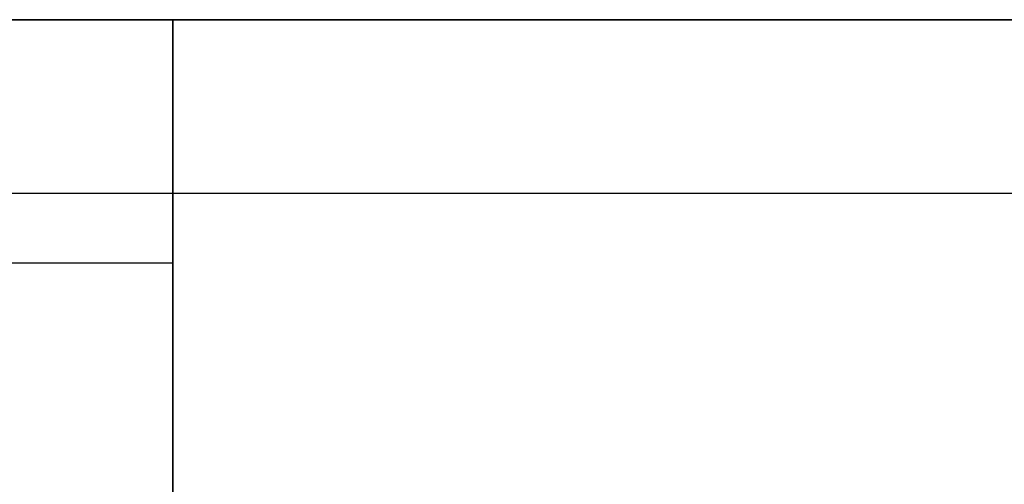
# Model space of a CAD drawing. Header units: millimetres. Extents: x -910 to 990, y -200 to 570.
# Tile 58 of 256: x 114 to 280, y 492 to 570. Entities that reach past the tile are written whole.
import ezdxf

# ---------------------------------------------------------------- set-up
doc = ezdxf.new("R2010")
doc.units = ezdxf.units.MM
doc.layers.add('IGES level 28', color=7, linetype='Continuous', true_color=0xc0c0c0)

msp = doc.modelspace()

# ---------------------------------------------------------------- linework, layer by layer
at = {"layer": 'IGES level 28', "extrusion": (0, -1, 0)}
for centre in [(140, 905, -570), (140, 905, -570), (140, 905, -529)]:
    msp.add_arc(centre, 120, 90, 172.829, dxfattribs=at)
at = {"layer": 'IGES level 28'}
for points in [[(-550, 570, 385), (120, 570, 385), (790, 570, 385)], [(-550, 570, 385), (120, 570, 385), (790, 570, 385)], [(-550, 570, 705), (120, 570, 705), (790, 570, 705)], [(120, 570, 385), (120, 570, 704.16), (120, 570, 1023.32)], [(140, 490, 1025), (140, 530, 1025), (140, 570, 1025)], [(790, 570, 1025), (465, 570, 1025), (140, 570, 1025)], [(140, 570, 1025), (140, 530, 1025), (140, 490, 1025)], [(790, 570, 1025), (465, 570, 1025), (140, 570, 1025)], [(790, 540.71, 314.29), (-50, 540.71, 314.29), (-890, 540.71, 314.29)]]:
    msp.add_open_spline(points, degree=2, dxfattribs=at)

doc.saveas('drawing.dxf')
